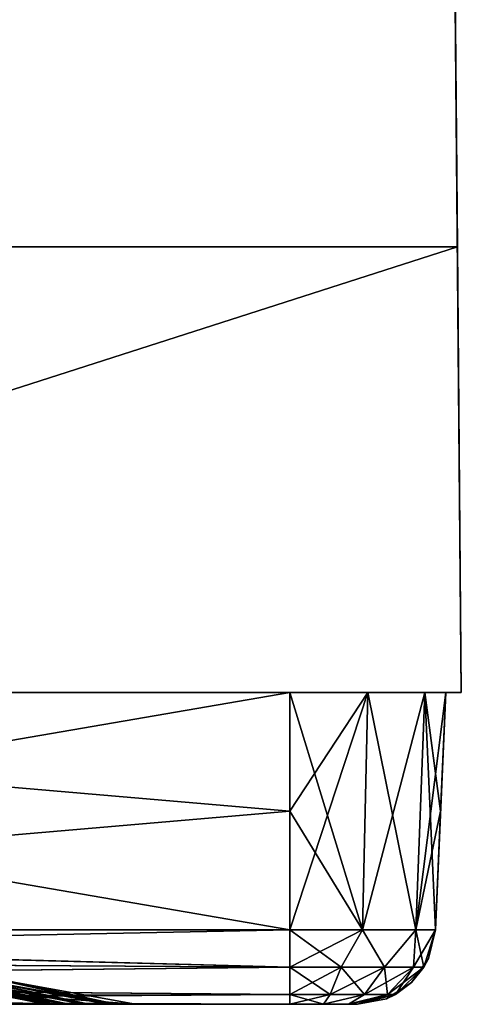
# Model space of a CAD drawing. Header units: millimetres. Extents: x -125 to 125, y -4 to 53.
# Tile 154 of 166: x 122.17 to 125, y -2 to 4.31. Entities that reach past the tile are written whole.
import ezdxf

# ---------------------------------------------------------------- set-up
doc = ezdxf.new("R2010")
doc.units = ezdxf.units.MM
doc.header["$LTSCALE"] = 65.185185
for name, color, linetype in [('1', 7, 'CONTINUOUS'), ('100', 7, 'CONTINUOUS'), ('101', 7, 'CONTINUOUS'), ('102', 7, 'CONTINUOUS'), ('104', 7, 'CONTINUOUS'), ('107', 7, 'CONTINUOUS'), ('203', 7, 'CONTINUOUS'), ('204', 7, 'CONTINUOUS'), ('205', 7, 'CONTINUOUS'), ('84', 7, 'CONTINUOUS'), ('85', 7, 'CONTINUOUS'), ('86', 7, 'CONTINUOUS'), ('87', 7, 'CONTINUOUS'), ('88', 7, 'CONTINUOUS'), ('92', 7, 'CONTINUOUS'), ('96', 7, 'CONTINUOUS'), ('97', 7, 'CONTINUOUS'), ('98', 7, 'CONTINUOUS'), ('99', 7, 'CONTINUOUS')]:
    doc.layers.add(name, color=color, linetype=linetype)

msp = doc.modelspace()

# ---------------------------------------------------------------- linework, layer by layer
at = {"layer": '1', "color": 7, "linetype": 'CONTINUOUS'}
for points in [[(122.9094, -2, 47.9044), (114.7293, -2, 49.334), (113.9103, -2, 47.8242), (122.9094, -2, 47.9044)], [(123.9, -2, 49.334), (114.7293, -2, 49.334), (122.9094, -2, 47.9044), (123.9, -2, 49.334)], [(114.7686, -2, -49.334), (123.9, -2, -49.334), (114.8491, -2, -47.8321), (114.7686, -2, -49.334)], [(114.8491, -2, -47.8321), (123.9, -2, -49.334), (122.9094, -2, -47.9044), (114.8491, -2, -47.8321)], [(122.3357, -2, -0.8645), (122.3385, -2, -3.4424), (122.3438, -2, 5.7362), (122.3357, -2, -0.8645)], [(122.3754, -2, -12.6234), (124.334, -2, -12.6236), (122.3385, -2, -3.4424), (122.3754, -2, -12.6234)], [(122.3545, -2, -8.6995), (122.3754, -2, -12.6234), (122.3385, -2, -3.4424), (122.3545, -2, -8.6995)], [(124.334, -2, -12.6236), (124.334, -2, -12.1895), (122.3385, -2, -3.4424), (124.334, -2, -12.6236)], [(122.3385, -2, -3.4424), (124.334, -2, -12.1895), (124.334, -2, -3.4436), (122.3385, -2, -3.4424)], [(122.3385, -2, -3.4424), (124.334, -2, -3.4436), (122.3438, -2, 5.7362), (122.3385, -2, -3.4424)], [(124.334, -2, -3.4436), (124.334, -2, -3.0096), (122.3438, -2, 5.7362), (124.334, -2, -3.4436)], [(122.3438, -2, 5.7362), (124.334, -2, -3.0096), (124.334, -2, 5.7363), (122.3438, -2, 5.7362)], [(122.3438, -2, 5.7362), (124.334, -2, 5.7363), (122.3477, -2, 6.9785), (122.3438, -2, 5.7362)], [(122.3477, -2, 6.9785), (124.334, -2, 5.7363), (122.3908, -2, 14.861), (122.3477, -2, 6.9785)], [(122.4544, -2, -21.8035), (124.334, -2, -21.8035), (122.3754, -2, -12.6234), (122.4544, -2, -21.8035)], [(122.4039, -2, -16.5401), (122.4544, -2, -21.8035), (122.3754, -2, -12.6234), (122.4039, -2, -16.5401)], [(124.334, -2, -21.8035), (124.334, -2, -21.3694), (122.3754, -2, -12.6234), (124.334, -2, -21.8035)], [(122.3754, -2, -12.6234), (124.334, -2, -21.3694), (124.334, -2, -12.6236), (122.3754, -2, -12.6234)], [(122.3908, -2, 14.861), (124.334, -2, 5.7363), (122.3912, -2, 14.9158), (122.3908, -2, 14.861)], [(124.334, -2, 5.7363), (124.334, -2, 6.1703), (122.3912, -2, 14.9158), (124.334, -2, 5.7363)], [(122.3912, -2, 14.9158), (124.334, -2, 6.1703), (124.334, -2, 14.9162), (122.3912, -2, 14.9158)], [(122.3912, -2, 14.9158), (124.334, -2, 14.9162), (122.4663, -2, 22.8791), (122.3912, -2, 14.9158)], [(122.5756, -2, -30.9839), (124.334, -2, -30.9834), (122.4544, -2, -21.8035), (122.5756, -2, -30.9839)], [(122.4842, -2, -24.3817), (122.5756, -2, -30.9839), (122.4544, -2, -21.8035), (122.4842, -2, -24.3817)], [(124.334, -2, -30.9834), (124.334, -2, -30.5493), (122.4544, -2, -21.8035), (124.334, -2, -30.9834)], [(122.4544, -2, -21.8035), (124.334, -2, -30.5493), (124.334, -2, -21.8035), (122.4544, -2, -21.8035)], [(122.4663, -2, 22.8791), (124.334, -2, 14.9162), (122.4804, -2, 24.0792), (122.4663, -2, 22.8791)], [(124.334, -2, 14.9162), (124.334, -2, 15.3502), (122.4804, -2, 24.0792), (124.334, -2, 14.9162)], [(122.4804, -2, 24.0792), (124.334, -2, 15.3502), (124.334, -2, 24.0961), (122.4804, -2, 24.0792)], [(122.4804, -2, 24.0792), (124.334, -2, 24.0961), (122.5777, -2, 31.1137), (122.4804, -2, 24.0792)], [(122.5951, -2, -32.2177), (122.7368, -2, -40.0558), (122.5756, -2, -30.9839), (122.5951, -2, -32.2177)], [(122.7389, -2, -40.1632), (124.334, -2, -40.1633), (122.5756, -2, -30.9839), (122.7389, -2, -40.1632)], [(122.7368, -2, -40.0558), (122.7389, -2, -40.1632), (122.5756, -2, -30.9839), (122.7368, -2, -40.0558)], [(124.334, -2, -40.1633), (124.334, -2, -39.7293), (122.5756, -2, -30.9839), (124.334, -2, -40.1633)], [(122.5756, -2, -30.9839), (124.334, -2, -39.7293), (124.334, -2, -30.9834), (122.5756, -2, -30.9839)], [(122.5777, -2, 31.1137), (124.334, -2, 24.0961), (122.6124, -2, 33.2736), (122.5777, -2, 31.1137)], [(124.334, -2, 24.0961), (124.334, -2, 24.5301), (122.6124, -2, 33.2736), (124.334, -2, 24.0961)], [(122.6124, -2, 33.2736), (124.334, -2, 24.5301), (124.334, -2, 33.276), (122.6124, -2, 33.2736)], [(122.6124, -2, 33.2736), (124.334, -2, 33.276), (122.7255, -2, 39.486), (122.6124, -2, 33.2736)], [(124.334, -2, 33.276), (122.7863, -2, 42.4488), (122.7255, -2, 39.486), (124.334, -2, 33.276)], [(122.7389, -2, -40.1632), (124.334, -2, -48.9), (124.334, -2, -40.1633), (122.7389, -2, -40.1632)], [(124.117, -2, -49.2759), (124.2759, -2, -49.117), (122.7389, -2, -40.1632), (124.117, -2, -49.2759)], [(122.9094, -2, -47.9044), (123.9, -2, -49.334), (122.7389, -2, -40.1632), (122.9094, -2, -47.9044)], [(123.9, -2, -49.334), (124.117, -2, -49.2759), (122.7389, -2, -40.1632), (123.9, -2, -49.334)], [(124.2759, -2, -49.117), (124.334, -2, -48.9), (122.7389, -2, -40.1632), (124.2759, -2, -49.117)], [(122.7863, -2, 42.4488), (124.334, -2, 33.276), (124.334, -2, 33.71), (122.7863, -2, 42.4488)], [(122.7863, -2, 42.4488), (124.334, -2, 42.4559), (122.9094, -2, 47.9044), (122.7863, -2, 42.4488)], [(124.334, -2, 42.4559), (122.7863, -2, 42.4488), (124.334, -2, 33.71), (124.334, -2, 42.4559)], [(124.334, -2, 42.4559), (123.9, -2, 49.334), (122.9094, -2, 47.9044), (124.334, -2, 42.4559)], [(124.117, -2, 49.2759), (123.9, -2, 49.334), (124.334, -2, 42.4559), (124.117, -2, 49.2759)], [(124.2759, -2, 49.117), (124.117, -2, 49.2759), (124.334, -2, 42.4559), (124.2759, -2, 49.117)], [(124.334, -2, 42.89), (124.2759, -2, 49.117), (124.334, -2, 42.4559), (124.334, -2, 42.89)], [(124.334, -2, 48.9), (124.2759, -2, 49.117), (124.334, -2, 42.89), (124.334, -2, 48.9)]]:
    msp.add_3dface(points, dxfattribs=at)
at = {"layer": '100', "color": 7, "linetype": 'CONTINUOUS'}
msp.add_3dface([(122.9094, -2, 47.9044), (113.9103, -2, 47.8242), (122.1547, -1.9443, 47.3725), (122.9094, -2, 47.9044)], dxfattribs=at)
at = {"layer": '101', "color": 7, "linetype": 'CONTINUOUS'}
for points in [[(122.3545, -2, -8.6995), (122.3385, -2, -3.4424), (121.3951, -1.8146, -4.2335), (122.3545, -2, -8.6995)], [(122.3545, -2, -8.6995), (121.3951, -1.8146, -4.2335), (121.4309, -1.8146, -12.7006), (122.3545, -2, -8.6995)], [(122.3385, -2, -3.4424), (122.3357, -2, -0.8645), (121.3951, -1.8146, -4.2335), (122.3385, -2, -3.4424)], [(122.3357, -2, -0.8645), (122.3438, -2, 5.7362), (121.3951, -1.8146, 4.2335), (122.3357, -2, -0.8645)], [(122.3357, -2, -0.8645), (121.3951, -1.8146, 4.2335), (121.3951, -1.8146, -4.2335), (122.3357, -2, -0.8645)], [(122.3438, -2, 5.7362), (122.3477, -2, 6.9785), (121.3951, -1.8146, 4.2335), (122.3438, -2, 5.7362)], [(122.3477, -2, 6.9785), (121.4309, -1.8146, 12.7006), (121.3951, -1.8146, 4.2335), (122.3477, -2, 6.9785)], [(122.3912, -2, 14.9158), (121.5026, -1.8146, 21.1674), (121.4309, -1.8146, 12.7006), (122.3912, -2, 14.9158)], [(122.3477, -2, 6.9785), (122.3908, -2, 14.861), (121.4309, -1.8146, 12.7006), (122.3477, -2, 6.9785)], [(122.3908, -2, 14.861), (122.3912, -2, 14.9158), (121.4309, -1.8146, 12.7006), (122.3908, -2, 14.861)], [(122.3754, -2, -12.6234), (122.3545, -2, -8.6995), (121.4309, -1.8146, -12.7006), (122.3754, -2, -12.6234)], [(122.4039, -2, -16.5401), (121.4309, -1.8146, -12.7006), (121.5026, -1.8146, -21.1674), (122.4039, -2, -16.5401)], [(122.4039, -2, -16.5401), (122.3754, -2, -12.6234), (121.4309, -1.8146, -12.7006), (122.4039, -2, -16.5401)], [(122.4663, -2, 22.8791), (122.4804, -2, 24.0792), (121.5026, -1.8146, 21.1674), (122.4663, -2, 22.8791)], [(122.4804, -2, 24.0792), (121.6101, -1.8146, 29.6338), (121.5026, -1.8146, 21.1674), (122.4804, -2, 24.0792)], [(122.3912, -2, 14.9158), (122.4663, -2, 22.8791), (121.5026, -1.8146, 21.1674), (122.3912, -2, 14.9158)], [(122.4544, -2, -21.8035), (121.5026, -1.8146, -21.1674), (121.6101, -1.8146, -29.6338), (122.4544, -2, -21.8035)], [(122.4544, -2, -21.8035), (122.4039, -2, -16.5401), (121.5026, -1.8146, -21.1674), (122.4544, -2, -21.8035)], [(122.4804, -2, 24.0792), (122.5777, -2, 31.1137), (121.6101, -1.8146, 29.6338), (122.4804, -2, 24.0792)], [(122.5777, -2, 31.1137), (122.6124, -2, 33.2736), (121.6101, -1.8146, 29.6338), (122.5777, -2, 31.1137)], [(122.6124, -2, 33.2736), (121.7534, -1.8146, 38.0997), (121.6101, -1.8146, 29.6338), (122.6124, -2, 33.2736)], [(122.4842, -2, -24.3817), (122.4544, -2, -21.8035), (121.6101, -1.8146, -29.6338), (122.4842, -2, -24.3817)], [(122.5756, -2, -30.9839), (121.6101, -1.8146, -29.6338), (121.7534, -1.8146, -38.0997), (122.5756, -2, -30.9839)], [(122.5756, -2, -30.9839), (122.4842, -2, -24.3817), (121.6101, -1.8146, -29.6338), (122.5756, -2, -30.9839)], [(122.7863, -2, 42.4488), (121.9322, -1.8144, 46.5598), (121.7534, -1.8146, 38.0997), (122.7863, -2, 42.4488)], [(122.7368, -2, -40.0558), (121.7534, -1.8146, -38.0997), (121.9322, -1.8144, -46.5598), (122.7368, -2, -40.0558)], [(122.6124, -2, 33.2736), (122.7255, -2, 39.486), (121.7534, -1.8146, 38.0997), (122.6124, -2, 33.2736)], [(122.7255, -2, 39.486), (122.7863, -2, 42.4488), (121.7534, -1.8146, 38.0997), (122.7255, -2, 39.486)], [(122.7368, -2, -40.0558), (122.5951, -2, -32.2177), (121.7534, -1.8146, -38.0997), (122.7368, -2, -40.0558)], [(122.5951, -2, -32.2177), (122.5756, -2, -30.9839), (121.7534, -1.8146, -38.0997), (122.5951, -2, -32.2177)], [(121.9322, -1.8144, 46.5598), (122.7863, -2, 42.4488), (121.9734, -1.8303, 46.6166), (121.9322, -1.8144, 46.5598)], [(122.7389, -2, -40.1632), (122.7368, -2, -40.0558), (121.9322, -1.8144, -46.5598), (122.7389, -2, -40.1632)], [(122.7389, -2, -40.1632), (121.9322, -1.8144, -46.5598), (121.9734, -1.8303, -46.6166), (122.7389, -2, -40.1632)], [(122.7863, -2, 42.4488), (122.9094, -2, 47.9044), (121.9734, -1.8303, 46.6166), (122.7863, -2, 42.4488)], [(122.9094, -2, -47.9044), (122.7389, -2, -40.1632), (121.9734, -1.8303, -46.6166), (122.9094, -2, -47.9044)]]:
    msp.add_3dface(points, dxfattribs=at)
at = {"layer": '102', "color": 7, "linetype": 'CONTINUOUS'}
msp.add_3dface([(114.8491, -2, -47.8321), (122.9094, -2, -47.9044), (122.1547, -1.9443, -47.3725), (114.8491, -2, -47.8321)], dxfattribs=at)
at = {"layer": '104', "color": 7, "linetype": 'CONTINUOUS'}
msp.add_3dface([(122.9094, -2, -47.9044), (121.9734, -1.8303, -46.6166), (122.1547, -1.9443, -47.3725), (122.9094, -2, -47.9044)], dxfattribs=at)
at = {"layer": '107', "color": 7, "linetype": 'CONTINUOUS'}
msp.add_3dface([(122.9094, -2, 47.9044), (122.1547, -1.9443, 47.3725), (121.9734, -1.8303, 46.6166), (122.9094, -2, 47.9044)], dxfattribs=at)
at = {"layer": '203', "color": 7, "linetype": 'CONTINUOUS'}
for points in [[(115.9739, 12.0357, 49.895), (116.0483, 2.8561, 49.9751), (124.895, 12.0357, 49.895), (115.9739, 12.0357, 49.895)], [(124.895, 12.0357, 49.895), (116.0483, 2.8561, 49.9751), (124.9379, 7.1114, 49.9379), (124.895, 12.0357, 49.895)], [(124.9751, 2.8561, 49.9751), (124.9379, 7.1114, 49.9379), (116.0483, 2.8561, 49.9751), (124.9751, 2.8561, 49.9751)], [(116.0483, 2.8561, 49.9751), (116.0714, 0, 50), (124.9751, 2.8561, 49.9751), (116.0483, 2.8561, 49.9751)], [(116.0714, 0, 50), (125, 0, 50), (124.9751, 2.8561, 49.9751), (116.0714, 0, 50)]]:
    msp.add_3dface(points, dxfattribs=at)
at = {"layer": '204', "color": 7, "linetype": 'CONTINUOUS'}
for points in [[(124.9379, 7.1114, 49.9379), (124.9751, 2.8561, 49.9751), (125, 0, 41.25), (124.9379, 7.1114, 49.9379)], [(124.9379, 7.1114, 49.9379), (125, 0, 41.25), (124.9379, 7.1114, 40.8583), (124.9379, 7.1114, 49.9379)], [(125, 0, -11.25), (125, 0, -20), (124.9379, 7.1114, -13.6194), (125, 0, -11.25)], [(124.9379, 7.1114, -22.6991), (125, 0, -28.75), (124.9379, 7.1114, -31.7787), (124.9379, 7.1114, -22.6991)], [(125, 0, -20), (125, 0, -28.75), (124.9379, 7.1114, -22.6991), (125, 0, -20)], [(125, 0, -28.75), (125, 0, -37.5), (124.9379, 7.1114, -31.7787), (125, 0, -28.75)], [(124.9379, 7.1114, -31.7787), (124.9913, 1, -37.5875), (124.9379, 7.1114, -40.8583), (124.9379, 7.1114, -31.7787)], [(125, 0, -37.5), (124.9913, 1, -37.5875), (124.9379, 7.1114, -31.7787), (125, 0, -37.5)], [(124.9379, 7.1114, -40.8583), (124.9913, 1, -43.4125), (124.9379, 7.1114, -49.9379), (124.9379, 7.1114, -40.8583)], [(124.9913, 1, -37.5875), (124.9913, 1, -43.4125), (124.9379, 7.1114, -40.8583), (124.9913, 1, -37.5875)], [(124.9913, 1, -43.4125), (125, 0, -43.5), (124.9379, 7.1114, -49.9379), (124.9913, 1, -43.4125)], [(124.9379, 7.1114, -49.9379), (125, 0, -43.5), (124.9751, 2.8561, -49.9751), (124.9379, 7.1114, -49.9379)], [(124.9379, 7.1114, 31.7787), (125, 0, 23.75), (124.9379, 7.1114, 22.6991), (124.9379, 7.1114, 31.7787)], [(125, 0, 32.5), (125, 0, 23.75), (124.9379, 7.1114, 31.7787), (125, 0, 32.5)], [(124.9379, 7.1114, 22.6991), (125, 0, 15), (124.9379, 7.1114, 13.6194), (124.9379, 7.1114, 22.6991)], [(125, 0, 41.25), (125, 0, 32.5), (124.9379, 7.1114, 40.8583), (125, 0, 41.25)], [(124.9379, 7.1114, 40.8583), (125, 0, 32.5), (124.9379, 7.1114, 31.7787), (124.9379, 7.1114, 40.8583)], [(125, 0, 23.75), (125, 0, 15), (124.9379, 7.1114, 22.6991), (125, 0, 23.75)], [(124.9379, 7.1114, 13.6194), (125, 0, 6.25), (124.9379, 7.1114, 4.5398), (124.9379, 7.1114, 13.6194)], [(125, 0, 15), (125, 0, 6.25), (124.9379, 7.1114, 13.6194), (125, 0, 15)], [(124.9379, 7.1114, 4.5398), (125, 0, -2.5), (124.9379, 7.1114, -4.5398), (124.9379, 7.1114, 4.5398)], [(125, 0, 6.25), (125, 0, -2.5), (124.9379, 7.1114, 4.5398), (125, 0, 6.25)], [(124.9379, 7.1114, -4.5398), (125, 0, -11.25), (124.9379, 7.1114, -13.6194), (124.9379, 7.1114, -4.5398)], [(125, 0, -2.5), (125, 0, -11.25), (124.9379, 7.1114, -4.5398), (125, 0, -2.5)], [(124.9379, 7.1114, -13.6194), (125, 0, -20), (124.9379, 7.1114, -22.6991), (124.9379, 7.1114, -13.6194)], [(124.9751, 2.8561, 49.9751), (125, 0, 50), (125, 0, 41.25), (124.9751, 2.8561, 49.9751)], [(125, 0, -50), (124.9751, 2.8561, -49.9751), (125, 0, -43.5), (125, 0, -50)]]:
    msp.add_3dface(points, dxfattribs=at)
at = {"layer": '205', "color": 7, "linetype": 'CONTINUOUS'}
for points in [[(124.895, 12.0357, -49.895), (116.0483, 2.8561, -49.9751), (115.9739, 12.0357, -49.895), (124.895, 12.0357, -49.895)], [(124.895, 12.0357, -49.895), (124.9379, 7.1114, -49.9379), (116.0483, 2.8561, -49.9751), (124.895, 12.0357, -49.895)], [(124.9379, 7.1114, -49.9379), (124.9751, 2.8561, -49.9751), (116.0483, 2.8561, -49.9751), (124.9379, 7.1114, -49.9379)], [(124.9751, 2.8561, -49.9751), (116.0714, 0, -50), (116.0483, 2.8561, -49.9751), (124.9751, 2.8561, -49.9751)], [(124.9751, 2.8561, -49.9751), (125, 0, -50), (116.0714, 0, -50), (124.9751, 2.8561, -49.9751)]]:
    msp.add_3dface(points, dxfattribs=at)
at = {"layer": '84', "color": 7, "linetype": 'CONTINUOUS'}
for points in [[(123.9, 0, -49.9), (115.05, -1.5218, -49.8336), (115.05, 0, -49.9), (123.9, 0, -49.9)], [(123.9, -0.7609, -49.8668), (115.05, -1.5218, -49.8336), (123.9, 0, -49.9), (123.9, -0.7609, -49.8668)], [(123.9, -1.5218, -49.8336), (115.05, -1.5218, -49.8336), (123.9, -0.7609, -49.8668), (123.9, -1.5218, -49.8336)]]:
    msp.add_3dface(points, dxfattribs=at)
at = {"layer": '85', "color": 7, "linetype": 'CONTINUOUS'}
for points in [[(123.9, -1.5218, -49.8336), (123.9, -0.7609, -49.8668), (124.4, 0, -49.766), (123.9, -1.5218, -49.8336)], [(124.3668, -1.5218, -49.7085), (123.9, -1.5218, -49.8336), (124.4, 0, -49.766), (124.3668, -1.5218, -49.7085)], [(123.9, -0.7609, -49.8668), (123.9, 0, -49.9), (124.4, 0, -49.766), (123.9, -0.7609, -49.8668)], [(124.766, 0, -49.4), (124.3668, -1.5218, -49.7085), (124.4, 0, -49.766), (124.766, 0, -49.4)], [(124.7085, -1.5218, -49.3668), (124.3668, -1.5218, -49.7085), (124.766, 0, -49.4), (124.7085, -1.5218, -49.3668)], [(124.8668, -0.7609, -48.9), (124.7085, -1.5218, -49.3668), (124.9, 0, -48.9), (124.8668, -0.7609, -48.9)], [(124.9, 0, -48.9), (124.7085, -1.5218, -49.3668), (124.766, 0, -49.4), (124.9, 0, -48.9)], [(124.8336, -1.5218, -48.9), (124.7085, -1.5218, -49.3668), (124.8668, -0.7609, -48.9), (124.8336, -1.5218, -48.9)]]:
    msp.add_3dface(points, dxfattribs=at)
at = {"layer": '86', "color": 7, "linetype": 'CONTINUOUS'}
for points in [[(124.8336, -1.5218, -4.4455), (124.8336, -1.5218, -12.1895), (124.9, 0, -4.4455), (124.8336, -1.5218, -4.4455)], [(124.8336, -1.5218, 22.2273), (124.8336, -1.5218, 15.3502), (124.9, 0, 22.2273), (124.8336, -1.5218, 22.2273)], [(124.9, 0, 4.4455), (124.8336, -1.5218, -4.4455), (124.9, 0, -4.4455), (124.9, 0, 4.4455)], [(124.8336, -1.5218, -48.9), (124.8668, -0.7609, -48.9), (124.9, 0, -40.0091), (124.8336, -1.5218, -48.9)], [(124.8336, -1.5218, 24.5301), (124.8336, -1.5218, 22.2273), (124.9, 0, 31.1182), (124.8336, -1.5218, 24.5301)], [(124.8336, -1.5218, 6.1703), (124.8336, -1.5218, 4.4455), (124.9, 0, 13.3364), (124.8336, -1.5218, 6.1703)], [(124.8336, -1.5218, 4.4455), (124.8336, -1.5218, -3.0096), (124.9, 0, 4.4455), (124.8336, -1.5218, 4.4455)], [(124.8336, -1.5218, -40.0091), (124.8336, -1.5218, -48.9), (124.9, 0, -40.0091), (124.8336, -1.5218, -40.0091)], [(124.8336, -1.5218, -39.7293), (124.8336, -1.5218, -40.0091), (124.9, 0, -31.1182), (124.8336, -1.5218, -39.7293)], [(124.9, 0, -31.1182), (124.8336, -1.5218, -40.0091), (124.9, 0, -40.0091), (124.9, 0, -31.1182)], [(124.9, 0, 13.3364), (124.8336, -1.5218, 4.4455), (124.9, 0, 4.4455), (124.9, 0, 13.3364)], [(124.8336, -1.5218, -3.0096), (124.8336, -1.5218, -4.4455), (124.9, 0, 4.4455), (124.8336, -1.5218, -3.0096)], [(124.8336, -1.5218, 15.3502), (124.8336, -1.5218, 13.3364), (124.9, 0, 22.2273), (124.8336, -1.5218, 15.3502)], [(124.9, 0, 48.9), (124.8336, -1.5218, 40.0091), (124.9, 0, 40.0091), (124.9, 0, 48.9)], [(124.9, 0, 22.2273), (124.8336, -1.5218, 13.3364), (124.9, 0, 13.3364), (124.9, 0, 22.2273)], [(124.8336, -1.5218, 13.3364), (124.8336, -1.5218, 6.1703), (124.9, 0, 13.3364), (124.8336, -1.5218, 13.3364)], [(124.8336, -1.5218, -31.1182), (124.8336, -1.5218, -39.7293), (124.9, 0, -31.1182), (124.8336, -1.5218, -31.1182)], [(124.8336, -1.5218, 40.0091), (124.8336, -1.5218, 33.71), (124.9, 0, 40.0091), (124.8336, -1.5218, 40.0091)], [(124.8668, -0.761, 48.9), (124.8336, -1.5218, 42.89), (124.9, 0, 48.9), (124.8668, -0.761, 48.9)], [(124.9, 0, 31.1182), (124.8336, -1.5218, 22.2273), (124.9, 0, 22.2273), (124.9, 0, 31.1182)], [(124.9, 0, 40.0091), (124.8336, -1.5218, 31.1182), (124.9, 0, 31.1182), (124.9, 0, 40.0091)], [(124.8336, -1.5218, 42.89), (124.8336, -1.5218, 40.0091), (124.9, 0, 48.9), (124.8336, -1.5218, 42.89)], [(124.8336, -1.5218, 31.1182), (124.8336, -1.5218, 24.5301), (124.9, 0, 31.1182), (124.8336, -1.5218, 31.1182)], [(124.8336, -1.5218, 33.71), (124.8336, -1.5218, 31.1182), (124.9, 0, 40.0091), (124.8336, -1.5218, 33.71)], [(124.9, 0, -13.3364), (124.8336, -1.5218, -22.2273), (124.9, 0, -22.2273), (124.9, 0, -13.3364)], [(124.8336, -1.5218, -21.3694), (124.8336, -1.5218, -22.2273), (124.9, 0, -13.3364), (124.8336, -1.5218, -21.3694)], [(124.8336, -1.5218, -13.3364), (124.8336, -1.5218, -21.3694), (124.9, 0, -13.3364), (124.8336, -1.5218, -13.3364)], [(124.9, 0, -22.2273), (124.8336, -1.5218, -31.1182), (124.9, 0, -31.1182), (124.9, 0, -22.2273)], [(124.8336, -1.5218, -22.2273), (124.8336, -1.5218, -30.5493), (124.9, 0, -22.2273), (124.8336, -1.5218, -22.2273)], [(124.8336, -1.5218, -12.1895), (124.8336, -1.5218, -13.3364), (124.9, 0, -4.4455), (124.8336, -1.5218, -12.1895)], [(124.9, 0, -4.4455), (124.8336, -1.5218, -13.3364), (124.9, 0, -13.3364), (124.9, 0, -4.4455)], [(124.8336, -1.5218, -30.5493), (124.8336, -1.5218, -31.1182), (124.9, 0, -22.2273), (124.8336, -1.5218, -30.5493)], [(124.8668, -0.7609, -48.9), (124.9, 0, -48.9), (124.9, 0, -40.0091), (124.8668, -0.7609, -48.9)], [(124.8336, -1.5218, 48.9), (124.8336, -1.5218, 42.89), (124.8668, -0.761, 48.9), (124.8336, -1.5218, 48.9)]]:
    msp.add_3dface(points, dxfattribs=at)
at = {"layer": '87', "color": 7, "linetype": 'CONTINUOUS'}
for points in [[(123.9, -0.7609, 49.8668), (124.3668, -1.5218, 49.7085), (123.9, 0, 49.9), (123.9, -0.7609, 49.8668)], [(123.9, 0, 49.9), (124.3668, -1.5218, 49.7085), (124.4, 0, 49.766), (123.9, 0, 49.9)], [(124.3668, -1.5218, 49.7085), (124.7085, -1.5218, 49.3668), (124.4, 0, 49.766), (124.3668, -1.5218, 49.7085)], [(124.4, 0, 49.766), (124.7085, -1.5218, 49.3668), (124.766, 0, 49.4), (124.4, 0, 49.766)], [(124.7085, -1.5218, 49.3668), (124.8336, -1.5218, 48.9), (124.766, 0, 49.4), (124.7085, -1.5218, 49.3668)], [(124.8668, -0.761, 48.9), (124.9, 0, 48.9), (124.766, 0, 49.4), (124.8668, -0.761, 48.9)], [(124.8336, -1.5218, 48.9), (124.8668, -0.761, 48.9), (124.766, 0, 49.4), (124.8336, -1.5218, 48.9)], [(123.9, -1.5218, 49.8336), (124.3668, -1.5218, 49.7085), (123.9, -0.7609, 49.8668), (123.9, -1.5218, 49.8336)]]:
    msp.add_3dface(points, dxfattribs=at)
at = {"layer": '88', "color": 7, "linetype": 'CONTINUOUS'}
for points in [[(123.9, -0.7609, 49.8668), (123.9, 0, 49.9), (115.05, 0, 49.9), (123.9, -0.7609, 49.8668)], [(123.9, -1.5218, 49.8336), (123.9, -0.7609, 49.8668), (115.05, 0, 49.9), (123.9, -1.5218, 49.8336)], [(115.05, -1.5218, 49.8336), (123.9, -1.5218, 49.8336), (115.05, 0, 49.9), (115.05, -1.5218, 49.8336)]]:
    msp.add_3dface(points, dxfattribs=at)
at = {"layer": '92', "color": 7, "linetype": 'CONTINUOUS'}
for points in [[(114.7686, -1.7064, -49.7895), (114.7686, -1.5218, -49.8336), (123.9, -1.7623, -49.7597), (114.7686, -1.7064, -49.7895)], [(114.7686, -1.5218, -49.8336), (115.05, -1.5218, -49.8336), (123.9, -1.7623, -49.7597), (114.7686, -1.5218, -49.8336)], [(115.05, -1.5218, -49.8336), (123.9, -1.5218, -49.8336), (123.9, -1.7623, -49.7597), (115.05, -1.5218, -49.8336)], [(114.7686, -1.8612, -49.6798), (114.7686, -1.7064, -49.7895), (123.9, -1.7623, -49.7597), (114.7686, -1.8612, -49.6798)], [(123.9, -1.9366, -49.5777), (114.7686, -1.8612, -49.6798), (123.9, -1.7623, -49.7597), (123.9, -1.9366, -49.5777)], [(114.7686, -1.964, -49.5203), (114.7686, -1.8612, -49.6798), (123.9, -1.9366, -49.5777), (114.7686, -1.964, -49.5203)], [(123.9, -2, -49.334), (114.7686, -1.964, -49.5203), (123.9, -1.9366, -49.5777), (123.9, -2, -49.334)], [(123.9, -2, -49.334), (114.7686, -2, -49.334), (114.7686, -1.964, -49.5203), (123.9, -2, -49.334)]]:
    msp.add_3dface(points, dxfattribs=at)
at = {"layer": '96', "color": 7, "linetype": 'CONTINUOUS'}
for points in [[(123.9, -1.7623, 49.7597), (123.9, -1.5218, 49.8336), (114.7293, -1.7064, 49.7895), (123.9, -1.7623, 49.7597)], [(123.9, -1.5218, 49.8336), (115.05, -1.5218, 49.8336), (114.7293, -1.7064, 49.7895), (123.9, -1.5218, 49.8336)], [(114.7293, -1.8612, 49.6798), (123.9, -1.7623, 49.7597), (114.7293, -1.7064, 49.7895), (114.7293, -1.8612, 49.6798)], [(123.9, -1.9366, 49.5777), (123.9, -1.7623, 49.7597), (114.7293, -1.8612, 49.6798), (123.9, -1.9366, 49.5777)], [(114.7293, -1.964, 49.5203), (123.9, -1.9366, 49.5777), (114.7293, -1.8612, 49.6798), (114.7293, -1.964, 49.5203)], [(114.7293, -2, 49.334), (123.9, -1.9366, 49.5777), (114.7293, -1.964, 49.5203), (114.7293, -2, 49.334)], [(114.7293, -2, 49.334), (123.9, -2, 49.334), (123.9, -1.9366, 49.5777), (114.7293, -2, 49.334)]]:
    msp.add_3dface(points, dxfattribs=at)
at = {"layer": '97', "color": 7, "linetype": 'CONTINUOUS'}
for points in [[(123.9, -1.5218, 49.8336), (123.9, -1.7623, 49.7597), (124.229, -1.7623, 49.6943), (123.9, -1.5218, 49.8336)], [(124.3668, -1.5218, 49.7085), (123.9, -1.5218, 49.8336), (124.229, -1.7623, 49.6943), (124.3668, -1.5218, 49.7085)], [(124.3668, -1.5218, 49.7085), (124.229, -1.7623, 49.6943), (124.5079, -1.7623, 49.5079), (124.3668, -1.5218, 49.7085)], [(124.7085, -1.5218, 49.3668), (124.3668, -1.5218, 49.7085), (124.5079, -1.7623, 49.5079), (124.7085, -1.5218, 49.3668)], [(124.7085, -1.5218, 49.3668), (124.5079, -1.7623, 49.5079), (124.6943, -1.7623, 49.229), (124.7085, -1.5218, 49.3668)], [(124.7085, -1.5218, 49.3668), (124.6943, -1.7623, 49.229), (124.7597, -1.7623, 48.9), (124.7085, -1.5218, 49.3668)], [(124.8336, -1.5218, 48.9), (124.7085, -1.5218, 49.3668), (124.7597, -1.7623, 48.9), (124.8336, -1.5218, 48.9)], [(123.9, -1.7623, 49.7597), (123.9, -1.9366, 49.5777), (124.1593, -1.9366, 49.5261), (123.9, -1.7623, 49.7597)], [(123.9, -1.7623, 49.7597), (124.1593, -1.9366, 49.5261), (124.229, -1.7623, 49.6943), (123.9, -1.7623, 49.7597)], [(124.1593, -1.9366, 49.5261), (124.3792, -1.9366, 49.3792), (124.229, -1.7623, 49.6943), (124.1593, -1.9366, 49.5261)], [(124.229, -1.7623, 49.6943), (124.3792, -1.9366, 49.3792), (124.5079, -1.7623, 49.5079), (124.229, -1.7623, 49.6943)], [(124.3792, -1.9366, 49.3792), (124.5261, -1.9366, 49.1593), (124.5079, -1.7623, 49.5079), (124.3792, -1.9366, 49.3792)], [(124.5079, -1.7623, 49.5079), (124.5261, -1.9366, 49.1593), (124.6943, -1.7623, 49.229), (124.5079, -1.7623, 49.5079)], [(124.5261, -1.9366, 49.1593), (124.5777, -1.9366, 48.9), (124.6943, -1.7623, 49.229), (124.5261, -1.9366, 49.1593)], [(124.6943, -1.7623, 49.229), (124.5777, -1.9366, 48.9), (124.7597, -1.7623, 48.9), (124.6943, -1.7623, 49.229)], [(123.9, -2, 49.334), (124.117, -2, 49.2759), (123.9, -1.9366, 49.5777), (123.9, -2, 49.334)], [(123.9, -1.9366, 49.5777), (124.117, -2, 49.2759), (124.1593, -1.9366, 49.5261), (123.9, -1.9366, 49.5777)], [(124.1593, -1.9366, 49.5261), (124.117, -2, 49.2759), (124.3792, -1.9366, 49.3792), (124.1593, -1.9366, 49.5261)], [(124.117, -2, 49.2759), (124.2759, -2, 49.117), (124.3792, -1.9366, 49.3792), (124.117, -2, 49.2759)], [(124.3792, -1.9366, 49.3792), (124.2759, -2, 49.117), (124.5261, -1.9366, 49.1593), (124.3792, -1.9366, 49.3792)], [(124.2759, -2, 49.117), (124.334, -2, 48.9), (124.5261, -1.9366, 49.1593), (124.2759, -2, 49.117)], [(124.5261, -1.9366, 49.1593), (124.334, -2, 48.9), (124.5777, -1.9366, 48.9), (124.5261, -1.9366, 49.1593)]]:
    msp.add_3dface(points, dxfattribs=at)
at = {"layer": '98', "color": 7, "linetype": 'CONTINUOUS'}
for points in [[(124.8336, -1.5218, 42.89), (124.7597, -1.7623, 48.9), (124.7895, -1.7064, 42.89), (124.8336, -1.5218, 42.89)], [(124.8336, -1.5218, 42.89), (124.8336, -1.5218, 48.9), (124.7597, -1.7623, 48.9), (124.8336, -1.5218, 42.89)], [(124.8336, -1.5218, -48.9), (124.7895, -1.7064, -39.7293), (124.7597, -1.7623, -48.9), (124.8336, -1.5218, -48.9)], [(124.8336, -1.5218, 4.4455), (124.8336, -1.5218, 6.1703), (124.7895, -1.7064, 6.1703), (124.8336, -1.5218, 4.4455)], [(124.7895, -1.7064, -3.0096), (124.8336, -1.5218, -3.0096), (124.7895, -1.7064, 6.1703), (124.7895, -1.7064, -3.0096)], [(124.8336, -1.5218, -3.0096), (124.8336, -1.5218, 4.4455), (124.7895, -1.7064, 6.1703), (124.8336, -1.5218, -3.0096)], [(124.8336, -1.5218, -4.4455), (124.8336, -1.5218, -3.0096), (124.7895, -1.7064, -3.0096), (124.8336, -1.5218, -4.4455)], [(124.7895, -1.7064, -12.1895), (124.8336, -1.5218, -12.1895), (124.7895, -1.7064, -3.0096), (124.7895, -1.7064, -12.1895)], [(124.8336, -1.5218, -12.1895), (124.8336, -1.5218, -4.4455), (124.7895, -1.7064, -3.0096), (124.8336, -1.5218, -12.1895)], [(124.8336, -1.5218, -13.3364), (124.8336, -1.5218, -12.1895), (124.7895, -1.7064, -12.1895), (124.8336, -1.5218, -13.3364)], [(124.7895, -1.7064, -21.3694), (124.8336, -1.5218, -21.3694), (124.7895, -1.7064, -12.1895), (124.7895, -1.7064, -21.3694)], [(124.8336, -1.5218, -21.3694), (124.8336, -1.5218, -13.3364), (124.7895, -1.7064, -12.1895), (124.8336, -1.5218, -21.3694)], [(124.8336, -1.5218, 31.1182), (124.8336, -1.5218, 33.71), (124.7895, -1.7064, 33.71), (124.8336, -1.5218, 31.1182)], [(124.8336, -1.5218, 22.2273), (124.8336, -1.5218, 24.5301), (124.7895, -1.7064, 24.5301), (124.8336, -1.5218, 22.2273)], [(124.8336, -1.5218, 33.71), (124.8336, -1.5218, 40.0091), (124.7895, -1.7064, 42.89), (124.8336, -1.5218, 33.71)], [(124.7895, -1.7064, 15.3502), (124.8336, -1.5218, 15.3502), (124.7895, -1.7064, 24.5301), (124.7895, -1.7064, 15.3502)], [(124.8336, -1.5218, 15.3502), (124.8336, -1.5218, 22.2273), (124.7895, -1.7064, 24.5301), (124.8336, -1.5218, 15.3502)], [(124.7895, -1.7064, 33.71), (124.8336, -1.5218, 33.71), (124.7895, -1.7064, 42.89), (124.7895, -1.7064, 33.71)], [(124.8336, -1.5218, 40.0091), (124.8336, -1.5218, 42.89), (124.7895, -1.7064, 42.89), (124.8336, -1.5218, 40.0091)], [(124.8336, -1.5218, 13.3364), (124.8336, -1.5218, 15.3502), (124.7895, -1.7064, 15.3502), (124.8336, -1.5218, 13.3364)], [(124.7895, -1.7064, 6.1703), (124.8336, -1.5218, 6.1703), (124.7895, -1.7064, 15.3502), (124.7895, -1.7064, 6.1703)], [(124.8336, -1.5218, 6.1703), (124.8336, -1.5218, 13.3364), (124.7895, -1.7064, 15.3502), (124.8336, -1.5218, 6.1703)], [(124.8336, -1.5218, -48.9), (124.8336, -1.5218, -40.0091), (124.7895, -1.7064, -39.7293), (124.8336, -1.5218, -48.9)], [(124.8336, -1.5218, -22.2273), (124.8336, -1.5218, -21.3694), (124.7895, -1.7064, -21.3694), (124.8336, -1.5218, -22.2273)], [(124.7895, -1.7064, -30.5493), (124.8336, -1.5218, -30.5493), (124.7895, -1.7064, -21.3694), (124.7895, -1.7064, -30.5493)], [(124.8336, -1.5218, -30.5493), (124.8336, -1.5218, -22.2273), (124.7895, -1.7064, -21.3694), (124.8336, -1.5218, -30.5493)], [(124.8336, -1.5218, -31.1182), (124.8336, -1.5218, -30.5493), (124.7895, -1.7064, -30.5493), (124.8336, -1.5218, -31.1182)], [(124.7895, -1.7064, -39.7293), (124.8336, -1.5218, -39.7293), (124.7895, -1.7064, -30.5493), (124.7895, -1.7064, -39.7293)], [(124.8336, -1.5218, -39.7293), (124.8336, -1.5218, -31.1182), (124.7895, -1.7064, -30.5493), (124.8336, -1.5218, -39.7293)], [(124.8336, -1.5218, -40.0091), (124.8336, -1.5218, -39.7293), (124.7895, -1.7064, -39.7293), (124.8336, -1.5218, -40.0091)], [(124.8336, -1.5218, 24.5301), (124.8336, -1.5218, 31.1182), (124.7895, -1.7064, 33.71), (124.8336, -1.5218, 24.5301)], [(124.7895, -1.7064, 24.5301), (124.8336, -1.5218, 24.5301), (124.7895, -1.7064, 33.71), (124.7895, -1.7064, 24.5301)], [(124.7597, -1.7623, -48.9), (124.6798, -1.8612, -39.7293), (124.5777, -1.9366, -48.9), (124.7597, -1.7623, -48.9)], [(124.7597, -1.7623, 48.9), (124.5777, -1.9366, 48.9), (124.6798, -1.8612, 42.89), (124.7597, -1.7623, 48.9)], [(124.6798, -1.8612, 6.1703), (124.7895, -1.7064, -3.0096), (124.7895, -1.7064, 6.1703), (124.6798, -1.8612, 6.1703)], [(124.6798, -1.8612, 24.5301), (124.7895, -1.7064, 15.3502), (124.7895, -1.7064, 24.5301), (124.6798, -1.8612, 24.5301)], [(124.6798, -1.8612, 6.1703), (124.7895, -1.7064, 6.1703), (124.6798, -1.8612, 15.3502), (124.6798, -1.8612, 6.1703)], [(124.6798, -1.8612, 15.3502), (124.7895, -1.7064, 6.1703), (124.7895, -1.7064, 15.3502), (124.6798, -1.8612, 15.3502)], [(124.6798, -1.8612, 15.3502), (124.7895, -1.7064, 15.3502), (124.6798, -1.8612, 24.5301), (124.6798, -1.8612, 15.3502)], [(124.7597, -1.7623, 48.9), (124.6798, -1.8612, 42.89), (124.7895, -1.7064, 42.89), (124.7597, -1.7623, 48.9)], [(124.7895, -1.7064, -39.7293), (124.6798, -1.8612, -39.7293), (124.7597, -1.7623, -48.9), (124.7895, -1.7064, -39.7293)], [(124.6798, -1.8612, -39.7293), (124.7895, -1.7064, -39.7293), (124.6798, -1.8612, -30.5493), (124.6798, -1.8612, -39.7293)], [(124.6798, -1.8612, -30.5493), (124.7895, -1.7064, -30.5493), (124.6798, -1.8612, -21.3694), (124.6798, -1.8612, -30.5493)], [(124.6798, -1.8612, -30.5493), (124.7895, -1.7064, -39.7293), (124.7895, -1.7064, -30.5493), (124.6798, -1.8612, -30.5493)], [(124.6798, -1.8612, -3.0096), (124.7895, -1.7064, -3.0096), (124.6798, -1.8612, 6.1703), (124.6798, -1.8612, -3.0096)], [(124.6798, -1.8612, -3.0096), (124.7895, -1.7064, -12.1895), (124.7895, -1.7064, -3.0096), (124.6798, -1.8612, -3.0096)], [(124.6798, -1.8612, -12.1895), (124.7895, -1.7064, -12.1895), (124.6798, -1.8612, -3.0096), (124.6798, -1.8612, -12.1895)], [(124.6798, -1.8612, -12.1895), (124.7895, -1.7064, -21.3694), (124.7895, -1.7064, -12.1895), (124.6798, -1.8612, -12.1895)], [(124.6798, -1.8612, -21.3694), (124.7895, -1.7064, -21.3694), (124.6798, -1.8612, -12.1895), (124.6798, -1.8612, -21.3694)], [(124.6798, -1.8612, -21.3694), (124.7895, -1.7064, -30.5493), (124.7895, -1.7064, -21.3694), (124.6798, -1.8612, -21.3694)], [(124.6798, -1.8612, 42.89), (124.7895, -1.7064, 33.71), (124.7895, -1.7064, 42.89), (124.6798, -1.8612, 42.89)], [(124.6798, -1.8612, 33.71), (124.7895, -1.7064, 33.71), (124.6798, -1.8612, 42.89), (124.6798, -1.8612, 33.71)], [(124.6798, -1.8612, 33.71), (124.7895, -1.7064, 24.5301), (124.7895, -1.7064, 33.71), (124.6798, -1.8612, 33.71)], [(124.6798, -1.8612, 24.5301), (124.7895, -1.7064, 24.5301), (124.6798, -1.8612, 33.71), (124.6798, -1.8612, 24.5301)], [(124.5203, -1.964, 6.1703), (124.6798, -1.8612, 6.1703), (124.5203, -1.964, 15.3502), (124.5203, -1.964, 6.1703)], [(124.5203, -1.964, 15.3502), (124.6798, -1.8612, 6.1703), (124.6798, -1.8612, 15.3502), (124.5203, -1.964, 15.3502)], [(124.5203, -1.964, 24.5301), (124.6798, -1.8612, 15.3502), (124.6798, -1.8612, 24.5301), (124.5203, -1.964, 24.5301)], [(124.5203, -1.964, 15.3502), (124.6798, -1.8612, 15.3502), (124.5203, -1.964, 24.5301), (124.5203, -1.964, 15.3502)], [(124.5777, -1.9366, 48.9), (124.5203, -1.964, 42.89), (124.6798, -1.8612, 42.89), (124.5777, -1.9366, 48.9)], [(124.6798, -1.8612, -39.7293), (124.5203, -1.964, -39.7293), (124.5777, -1.9366, -48.9), (124.6798, -1.8612, -39.7293)], [(124.5203, -1.964, -39.7293), (124.6798, -1.8612, -39.7293), (124.5203, -1.964, -30.5493), (124.5203, -1.964, -39.7293)], [(124.5203, -1.964, -21.3694), (124.6798, -1.8612, -30.5493), (124.6798, -1.8612, -21.3694), (124.5203, -1.964, -21.3694)], [(124.5203, -1.964, -30.5493), (124.6798, -1.8612, -30.5493), (124.5203, -1.964, -21.3694), (124.5203, -1.964, -30.5493)], [(124.5203, -1.964, -30.5493), (124.6798, -1.8612, -39.7293), (124.6798, -1.8612, -30.5493), (124.5203, -1.964, -30.5493)], [(124.5203, -1.964, 6.1703), (124.6798, -1.8612, -3.0096), (124.6798, -1.8612, 6.1703), (124.5203, -1.964, 6.1703)], [(124.5203, -1.964, -3.0096), (124.6798, -1.8612, -3.0096), (124.5203, -1.964, 6.1703), (124.5203, -1.964, -3.0096)], [(124.5203, -1.964, -3.0096), (124.6798, -1.8612, -12.1895), (124.6798, -1.8612, -3.0096), (124.5203, -1.964, -3.0096)], [(124.5203, -1.964, -12.1895), (124.6798, -1.8612, -12.1895), (124.5203, -1.964, -3.0096), (124.5203, -1.964, -12.1895)], [(124.5203, -1.964, -12.1895), (124.6798, -1.8612, -21.3694), (124.6798, -1.8612, -12.1895), (124.5203, -1.964, -12.1895)], [(124.5203, -1.964, -21.3694), (124.6798, -1.8612, -21.3694), (124.5203, -1.964, -12.1895), (124.5203, -1.964, -21.3694)], [(124.5203, -1.964, 42.89), (124.6798, -1.8612, 33.71), (124.6798, -1.8612, 42.89), (124.5203, -1.964, 42.89)], [(124.5203, -1.964, 33.71), (124.6798, -1.8612, 33.71), (124.5203, -1.964, 42.89), (124.5203, -1.964, 33.71)], [(124.5203, -1.964, 33.71), (124.6798, -1.8612, 24.5301), (124.6798, -1.8612, 33.71), (124.5203, -1.964, 33.71)], [(124.5203, -1.964, 24.5301), (124.6798, -1.8612, 24.5301), (124.5203, -1.964, 33.71), (124.5203, -1.964, 24.5301)], [(124.334, -2, -39.7293), (124.334, -2, -40.1633), (124.5777, -1.9366, -48.9), (124.334, -2, -39.7293)], [(124.5203, -1.964, -39.7293), (124.334, -2, -39.7293), (124.5777, -1.9366, -48.9), (124.5203, -1.964, -39.7293)], [(124.334, -2, -40.1633), (124.334, -2, -48.9), (124.5777, -1.9366, -48.9), (124.334, -2, -40.1633)], [(124.5777, -1.9366, 48.9), (124.334, -2, 48.9), (124.5203, -1.964, 42.89), (124.5777, -1.9366, 48.9)], [(124.334, -2, -30.9834), (124.334, -2, -39.7293), (124.5203, -1.964, -39.7293), (124.334, -2, -30.9834)], [(124.334, -2, -12.6236), (124.334, -2, -21.3694), (124.5203, -1.964, -21.3694), (124.334, -2, -12.6236)], [(124.334, -2, -30.5493), (124.334, -2, -30.9834), (124.5203, -1.964, -39.7293), (124.334, -2, -30.5493)], [(124.334, -2, -21.8035), (124.334, -2, -30.5493), (124.5203, -1.964, -30.5493), (124.334, -2, -21.8035)], [(124.334, -2, -30.5493), (124.5203, -1.964, -39.7293), (124.5203, -1.964, -30.5493), (124.334, -2, -30.5493)], [(124.334, -2, -21.3694), (124.334, -2, -21.8035), (124.5203, -1.964, -30.5493), (124.334, -2, -21.3694)], [(124.334, -2, 15.3502), (124.5203, -1.964, 6.1703), (124.5203, -1.964, 15.3502), (124.334, -2, 15.3502)], [(124.334, -2, 24.0961), (124.334, -2, 15.3502), (124.5203, -1.964, 15.3502), (124.334, -2, 24.0961)], [(124.334, -2, 15.3502), (124.334, -2, 14.9162), (124.5203, -1.964, 6.1703), (124.334, -2, 15.3502)], [(124.334, -2, 6.1703), (124.5203, -1.964, -3.0096), (124.5203, -1.964, 6.1703), (124.334, -2, 6.1703)], [(124.334, -2, 14.9162), (124.334, -2, 6.1703), (124.5203, -1.964, 6.1703), (124.334, -2, 14.9162)], [(124.334, -2, 6.1703), (124.334, -2, 5.7363), (124.5203, -1.964, -3.0096), (124.334, -2, 6.1703)], [(124.334, -2, -3.0096), (124.5203, -1.964, -12.1895), (124.5203, -1.964, -3.0096), (124.334, -2, -3.0096)], [(124.334, -2, 5.7363), (124.334, -2, -3.0096), (124.5203, -1.964, -3.0096), (124.334, -2, 5.7363)], [(124.334, -2, -3.0096), (124.334, -2, -3.4436), (124.5203, -1.964, -12.1895), (124.334, -2, -3.0096)], [(124.334, -2, 42.89), (124.5203, -1.964, 33.71), (124.5203, -1.964, 42.89), (124.334, -2, 42.89)], [(124.334, -2, -12.1895), (124.5203, -1.964, -21.3694), (124.5203, -1.964, -12.1895), (124.334, -2, -12.1895)], [(124.334, -2, 33.71), (124.5203, -1.964, 24.5301), (124.5203, -1.964, 33.71), (124.334, -2, 33.71)], [(124.334, -2, 33.71), (124.334, -2, 33.276), (124.5203, -1.964, 24.5301), (124.334, -2, 33.71)], [(124.334, -2, 48.9), (124.334, -2, 42.89), (124.5203, -1.964, 42.89), (124.334, -2, 48.9)], [(124.334, -2, 42.89), (124.334, -2, 42.4559), (124.5203, -1.964, 33.71), (124.334, -2, 42.89)], [(124.334, -2, 42.4559), (124.334, -2, 33.71), (124.5203, -1.964, 33.71), (124.334, -2, 42.4559)], [(124.334, -2, 24.5301), (124.5203, -1.964, 15.3502), (124.5203, -1.964, 24.5301), (124.334, -2, 24.5301)], [(124.334, -2, 33.276), (124.334, -2, 24.5301), (124.5203, -1.964, 24.5301), (124.334, -2, 33.276)], [(124.334, -2, 24.5301), (124.334, -2, 24.0961), (124.5203, -1.964, 15.3502), (124.334, -2, 24.5301)], [(124.334, -2, -21.3694), (124.5203, -1.964, -30.5493), (124.5203, -1.964, -21.3694), (124.334, -2, -21.3694)], [(124.334, -2, -12.1895), (124.334, -2, -12.6236), (124.5203, -1.964, -21.3694), (124.334, -2, -12.1895)], [(124.334, -2, -3.4436), (124.334, -2, -12.1895), (124.5203, -1.964, -12.1895), (124.334, -2, -3.4436)]]:
    msp.add_3dface(points, dxfattribs=at)
at = {"layer": '99', "color": 7, "linetype": 'CONTINUOUS'}
for points in [[(123.9, -1.7623, -49.7597), (124.3668, -1.5218, -49.7085), (124.229, -1.7623, -49.6943), (123.9, -1.7623, -49.7597)], [(123.9, -1.5218, -49.8336), (124.3668, -1.5218, -49.7085), (123.9, -1.7623, -49.7597), (123.9, -1.5218, -49.8336)], [(124.3668, -1.5218, -49.7085), (124.5079, -1.7623, -49.5079), (124.229, -1.7623, -49.6943), (124.3668, -1.5218, -49.7085)], [(124.3668, -1.5218, -49.7085), (124.7085, -1.5218, -49.3668), (124.5079, -1.7623, -49.5079), (124.3668, -1.5218, -49.7085)], [(124.7085, -1.5218, -49.3668), (124.6943, -1.7623, -49.229), (124.5079, -1.7623, -49.5079), (124.7085, -1.5218, -49.3668)], [(124.7085, -1.5218, -49.3668), (124.8336, -1.5218, -48.9), (124.6943, -1.7623, -49.229), (124.7085, -1.5218, -49.3668)], [(124.8336, -1.5218, -48.9), (124.7597, -1.7623, -48.9), (124.6943, -1.7623, -49.229), (124.8336, -1.5218, -48.9)], [(124.1593, -1.9366, -49.5261), (123.9, -1.9366, -49.5777), (124.229, -1.7623, -49.6943), (124.1593, -1.9366, -49.5261)], [(123.9, -1.9366, -49.5777), (123.9, -1.7623, -49.7597), (124.229, -1.7623, -49.6943), (123.9, -1.9366, -49.5777)], [(124.3792, -1.9366, -49.3792), (124.1593, -1.9366, -49.5261), (124.5079, -1.7623, -49.5079), (124.3792, -1.9366, -49.3792)], [(124.5079, -1.7623, -49.5079), (124.1593, -1.9366, -49.5261), (124.229, -1.7623, -49.6943), (124.5079, -1.7623, -49.5079)], [(124.6943, -1.7623, -49.229), (124.3792, -1.9366, -49.3792), (124.5079, -1.7623, -49.5079), (124.6943, -1.7623, -49.229)], [(124.5261, -1.9366, -49.1593), (124.3792, -1.9366, -49.3792), (124.6943, -1.7623, -49.229), (124.5261, -1.9366, -49.1593)], [(124.7597, -1.7623, -48.9), (124.5261, -1.9366, -49.1593), (124.6943, -1.7623, -49.229), (124.7597, -1.7623, -48.9)], [(124.7597, -1.7623, -48.9), (124.5777, -1.9366, -48.9), (124.5261, -1.9366, -49.1593), (124.7597, -1.7623, -48.9)], [(124.117, -2, -49.2759), (123.9, -2, -49.334), (124.1593, -1.9366, -49.5261), (124.117, -2, -49.2759)], [(123.9, -2, -49.334), (123.9, -1.9366, -49.5777), (124.1593, -1.9366, -49.5261), (123.9, -2, -49.334)], [(124.2759, -2, -49.117), (124.117, -2, -49.2759), (124.3792, -1.9366, -49.3792), (124.2759, -2, -49.117)], [(124.3792, -1.9366, -49.3792), (124.117, -2, -49.2759), (124.1593, -1.9366, -49.5261), (124.3792, -1.9366, -49.3792)], [(124.5777, -1.9366, -48.9), (124.2759, -2, -49.117), (124.5261, -1.9366, -49.1593), (124.5777, -1.9366, -48.9)], [(124.5261, -1.9366, -49.1593), (124.2759, -2, -49.117), (124.3792, -1.9366, -49.3792), (124.5261, -1.9366, -49.1593)], [(124.334, -2, -48.9), (124.2759, -2, -49.117), (124.5777, -1.9366, -48.9), (124.334, -2, -48.9)]]:
    msp.add_3dface(points, dxfattribs=at)

doc.saveas('drawing.dxf')
